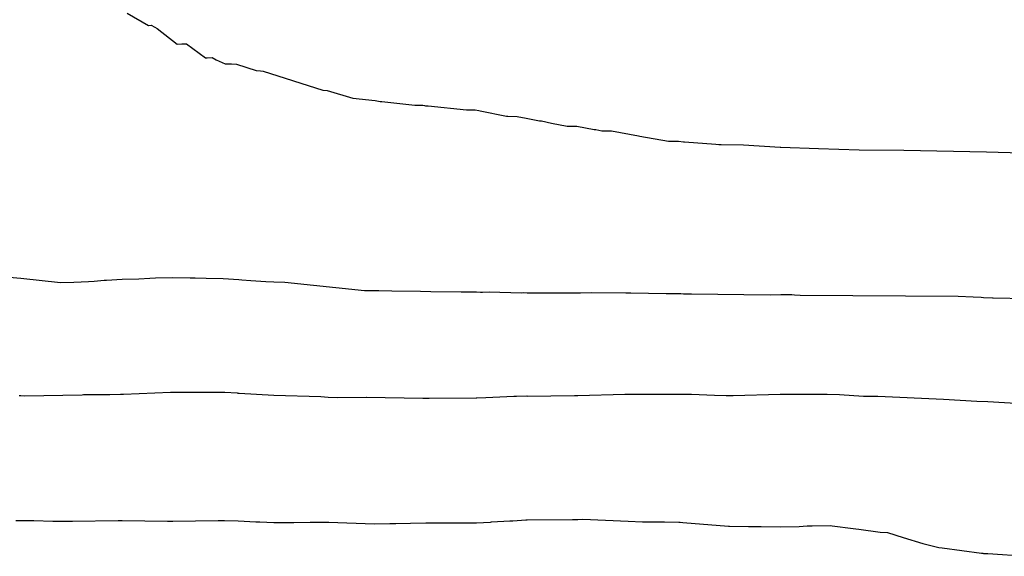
# Model space of a CAD drawing. Extents: x 158343 to 162498, y 431347 to 434500.
# Tile 162 of 248: x 159543 to 159562, y 434074 to 434084. Entities that reach past the tile are written whole.
import ezdxf

# ---------------------------------------------------------------- set-up
doc = ezdxf.new("R2010")
doc.units = 0
doc.header["$LTSCALE"] = 10
doc.header["$MEASUREMENT"] = 0
doc.layers.add('000_arcering', color=8, linetype='CONTINUOUS')
doc.layers.add('def. con-hoogtelijn (index)', color=8, linetype='CONTINUOUS')

# ---------------------------------------------------------------- blocks, each defined once
blk = doc.blocks.new('bestaande hoogtelijnen')
at = {"layer": 'def. con-hoogtelijn (index)'}
for p, q in [((-122.89, 18.01), (-122.473, 17.766)), ((-122.89, 18.01), (-122.473, 17.766)), ((-122.473, 17.766), (-122.419, 17.772)), ((-122.473, 17.766), (-122.419, 17.772)), ((-122.419, 17.772), (-122.344, 17.73)), ((-122.419, 17.772), (-122.344, 17.73)), ((-122.344, 17.73), (-122.301, 17.704)), ((-122.344, 17.73), (-122.301, 17.704)), ((-122.301, 17.704), (-121.901, 17.395)), ((-122.301, 17.704), (-121.901, 17.395)), ((-121.901, 17.395), (-121.814, 17.4)), ((-121.901, 17.395), (-121.814, 17.4)), ((-121.814, 17.4), (-121.719, 17.402)), ((-121.814, 17.4), (-121.719, 17.402)), ((-121.719, 17.402), (-121.342, 17.125)), ((-121.719, 17.402), (-121.342, 17.125)), ((-121.342, 17.125), (-121.311, 17.127)), ((-121.342, 17.125), (-121.311, 17.127)), ((-121.311, 17.127), (-121.214, 17.129)), ((-121.311, 17.127), (-121.214, 17.129)), ((-121.214, 17.129), (-121.135, 17.086)), ((-121.214, 17.129), (-121.135, 17.086)), ((-121.135, 17.086), (-120.954, 17.007)), ((-121.135, 17.086), (-120.954, 17.007)), ((-120.954, 17.007), (-120.857, 17.004)), ((-120.954, 17.007), (-120.857, 17.004)), ((-120.857, 17.004), (-120.828, 17.004)), ((-120.857, 17.004), (-120.828, 17.004)), ((-120.828, 17.004), (-120.732, 17.002)), ((-120.828, 17.004), (-120.732, 17.002)), ((-120.732, 17.002), (-120.343, 16.872)), ((-120.732, 17.002), (-120.343, 16.872)), ((-120.343, 16.872), (-120.256, 16.866)), ((-120.343, 16.872), (-120.256, 16.866)), ((-120.256, 16.866), (-120.205, 16.863)), ((-120.256, 16.866), (-120.205, 16.863)), ((-120.205, 16.863), (-119.026, 16.486)), ((-120.205, 16.863), (-119.026, 16.486)), ((-119.026, 16.486), (-118.942, 16.48)), ((-119.026, 16.486), (-118.942, 16.48)), ((-118.942, 16.48), (-118.436, 16.327)), ((-118.942, 16.48), (-118.436, 16.327)), ((-118.436, 16.327), (-117.992, 16.282)), ((-118.436, 16.327), (-117.992, 16.282)), ((-117.992, 16.282), (-117.891, 16.263)), ((-117.992, 16.282), (-117.891, 16.263)), ((-117.891, 16.263), (-117.859, 16.262)), ((-117.891, 16.263), (-117.859, 16.262)), ((-117.859, 16.262), (-117.212, 16.191)), ((-117.859, 16.262), (-117.212, 16.191)), ((-117.212, 16.191), (-117.051, 16.189)), ((-117.212, 16.191), (-117.051, 16.189)), ((-117.051, 16.189), (-117.021, 16.184)), ((-117.051, 16.189), (-117.021, 16.184)), ((-117.021, 16.184), (-117, 16.18)), ((-117.021, 16.184), (-117, 16.18)), ((-117, 16.18), (-116.943, 16.179)), ((-117, 16.18), (-116.943, 16.179)), ((-116.943, 16.179), (-116.186, 16.098)), ((-116.943, 16.179), (-116.186, 16.098)), ((-116.186, 16.098), (-116.017, 16.095)), ((-116.186, 16.098), (-116.017, 16.095)), ((-116.017, 16.095), (-115.944, 16.082)), ((-116.017, 16.095), (-115.944, 16.082)), ((-115.944, 16.082), (-115.919, 16.081)), ((-115.944, 16.082), (-115.919, 16.081)), ((-115.919, 16.081), (-115.395, 15.973)), ((-115.919, 16.081), (-115.395, 15.973)), ((-115.395, 15.973), (-115.371, 15.973)), ((-115.395, 15.973), (-115.371, 15.973)), ((-115.371, 15.973), (-115.19, 15.967)), ((-115.371, 15.973), (-115.19, 15.967)), ((-115.19, 15.967), (-115.01, 15.936)), ((-115.19, 15.967), (-115.01, 15.936)), ((-115.01, 15.936), (-114.745, 15.883)), ((-115.01, 15.936), (-114.745, 15.883)), ((-114.745, 15.883), (-114.727, 15.882)), ((-114.745, 15.883), (-114.727, 15.882)), ((-114.727, 15.882), (-114.71, 15.882)), ((-114.727, 15.882), (-114.71, 15.882)), ((-114.71, 15.882), (-114.507, 15.837)), ((-114.71, 15.882), (-114.507, 15.837)), ((-114.507, 15.837), (-114.197, 15.778)), ((-114.507, 15.837), (-114.197, 15.778)), ((-114.197, 15.778), (-114.009, 15.778)), ((-114.197, 15.778), (-114.009, 15.778)), ((-114.009, 15.778), (-113.669, 15.709)), ((-114.009, 15.778), (-113.669, 15.709)), ((-113.669, 15.709), (-113.636, 15.708)), ((-113.669, 15.709), (-113.636, 15.708)), ((-113.636, 15.708), (-113.516, 15.686)), ((-113.636, 15.708), (-113.516, 15.686)), ((-113.516, 15.686), (-113.324, 15.684)), ((-113.516, 15.686), (-113.324, 15.684)), ((-113.324, 15.684), (-112.792, 15.581)), ((-113.324, 15.684), (-112.792, 15.581)), ((-112.792, 15.581), (-112.764, 15.58)), ((-112.792, 15.581), (-112.764, 15.58)), ((-112.764, 15.58), (-112.201, 15.48)), ((-112.764, 15.58), (-112.201, 15.48)), ((-112.201, 15.48), (-112.002, 15.476)), ((-112.201, 15.48), (-112.002, 15.476)), ((-112.002, 15.476), (-111.899, 15.465)), ((-112.002, 15.476), (-111.899, 15.465)), ((-111.899, 15.465), (-111.879, 15.465)), ((-111.899, 15.465), (-111.879, 15.465)), ((-111.879, 15.465), (-111.263, 15.42)), ((-111.879, 15.465), (-111.263, 15.42)), ((-111.263, 15.42), (-111.204, 15.414)), ((-111.263, 15.42), (-111.204, 15.414)), ((-111.204, 15.414), (-111.156, 15.41)), ((-111.204, 15.414), (-111.156, 15.41)), ((-111.156, 15.41), (-110.717, 15.404)), ((-111.156, 15.41), (-110.717, 15.404)), ((-110.717, 15.404), (-109.995, 15.363)), ((-110.717, 15.404), (-109.995, 15.363)), ((-109.995, 15.363), (-109.982, 15.362)), ((-109.995, 15.363), (-109.982, 15.362)), ((-109.982, 15.362), (-109.235, 15.331)), ((-109.982, 15.362), (-109.235, 15.331)), ((-109.235, 15.331), (-108.432, 15.309)), ((-109.235, 15.331), (-108.432, 15.309)), ((-108.432, 15.309), (-107.549, 15.303)), ((-108.432, 15.309), (-107.549, 15.303)), ((-107.549, 15.303), (-105.915, 15.271)), ((-107.549, 15.303), (-105.915, 15.271)), ((-105.915, 15.271), (-105.216, 15.25)), ((-105.915, 15.271), (-105.216, 15.25)), ((-125.376, 12.803), (-124.992, 12.776)), ((-125.376, 12.803), (-124.992, 12.776)), ((-125.376, 12.803), (-124.992, 12.776)), ((-124.992, 12.776), (-124.206, 12.687)), ((-124.992, 12.776), (-124.206, 12.687)), ((-124.992, 12.776), (-124.206, 12.687)), ((-124.206, 12.687), (-123.943, 12.693)), ((-124.206, 12.687), (-123.943, 12.693)), ((-124.206, 12.687), (-123.943, 12.693)), ((-123.943, 12.693), (-123.658, 12.71)), ((-123.943, 12.693), (-123.658, 12.71)), ((-123.943, 12.693), (-123.658, 12.71)), ((-123.658, 12.71), (-123.543, 12.711)), ((-123.658, 12.71), (-123.543, 12.711)), ((-123.658, 12.71), (-123.543, 12.711)), ((-123.543, 12.711), (-123.349, 12.733)), ((-123.543, 12.711), (-123.349, 12.733)), ((-123.543, 12.711), (-123.349, 12.733)), ((-123.349, 12.733), (-123.299, 12.734)), ((-123.349, 12.733), (-123.299, 12.734)), ((-123.349, 12.733), (-123.299, 12.734)), ((-123.299, 12.734), (-122.992, 12.75)), ((-123.299, 12.734), (-122.992, 12.75)), ((-123.299, 12.734), (-122.992, 12.75)), ((-122.992, 12.75), (-122.658, 12.761)), ((-122.992, 12.75), (-122.658, 12.761)), ((-122.992, 12.75), (-122.658, 12.761)), ((-122.658, 12.761), (-122.444, 12.77)), ((-122.658, 12.761), (-122.444, 12.77)), ((-122.658, 12.761), (-122.444, 12.77)), ((-122.444, 12.77), (-122.334, 12.777)), ((-122.444, 12.77), (-122.334, 12.777)), ((-122.444, 12.77), (-122.334, 12.777)), ((-122.334, 12.777), (-121.992, 12.787)), ((-122.334, 12.777), (-121.992, 12.787)), ((-122.334, 12.777), (-121.992, 12.787)), ((-121.992, 12.787), (-121.65, 12.778)), ((-121.992, 12.787), (-121.65, 12.778)), ((-121.992, 12.787), (-121.65, 12.778)), ((-121.65, 12.778), (-121.548, 12.777)), ((-121.65, 12.778), (-121.548, 12.777)), ((-121.65, 12.778), (-121.548, 12.777)), ((-121.548, 12.777), (-121.333, 12.776)), ((-121.548, 12.777), (-121.333, 12.776)), ((-121.548, 12.777), (-121.333, 12.776)), ((-121.333, 12.776), (-120.992, 12.767)), ((-121.333, 12.776), (-120.992, 12.767)), ((-121.333, 12.776), (-120.992, 12.767)), ((-120.992, 12.767), (-120.683, 12.744)), ((-120.992, 12.767), (-120.683, 12.744)), ((-120.992, 12.767), (-120.683, 12.744)), ((-120.683, 12.744), (-120.627, 12.741)), ((-120.683, 12.744), (-120.627, 12.741)), ((-120.683, 12.744), (-120.627, 12.741)), ((-120.627, 12.741), (-120.447, 12.729)), ((-120.627, 12.741), (-120.447, 12.729)), ((-120.627, 12.741), (-120.447, 12.729)), ((-120.447, 12.729), (-120.15, 12.707)), ((-120.447, 12.729), (-120.15, 12.707)), ((-120.447, 12.729), (-120.15, 12.707)), ((-120.15, 12.707), (-119.992, 12.698)), ((-120.15, 12.707), (-119.992, 12.698)), ((-120.15, 12.707), (-119.992, 12.698)), ((-119.992, 12.698), (-119.778, 12.692)), ((-119.992, 12.698), (-119.778, 12.692)), ((-119.992, 12.698), (-119.778, 12.692)), ((-119.778, 12.692), (-118.206, 12.532)), ((-119.778, 12.692), (-118.206, 12.532)), ((-119.778, 12.692), (-118.206, 12.532)), ((-118.206, 12.532), (-118.166, 12.531)), ((-118.206, 12.532), (-118.166, 12.531)), ((-118.206, 12.532), (-118.166, 12.531)), ((-118.166, 12.531), (-118.033, 12.532)), ((-118.166, 12.531), (-118.033, 12.532)), ((-118.166, 12.531), (-118.033, 12.532)), ((-118.033, 12.532), (-117.922, 12.529)), ((-118.033, 12.532), (-117.922, 12.529)), ((-118.033, 12.532), (-117.922, 12.529)), ((-117.922, 12.529), (-117.666, 12.525)), ((-117.922, 12.529), (-117.666, 12.525)), ((-117.922, 12.529), (-117.666, 12.525)), ((-117.666, 12.525), (-117.096, 12.517)), ((-117.666, 12.525), (-117.096, 12.517)), ((-117.666, 12.525), (-117.096, 12.517)), ((-117.096, 12.517), (-116.894, 12.511)), ((-117.096, 12.517), (-116.894, 12.511)), ((-117.096, 12.517), (-116.894, 12.511)), ((-116.894, 12.511), (-116.295, 12.501)), ((-116.894, 12.511), (-116.295, 12.501)), ((-116.894, 12.511), (-116.295, 12.501)), ((-116.295, 12.501), (-116.08, 12.503)), ((-116.295, 12.501), (-116.08, 12.503)), ((-116.295, 12.501), (-116.08, 12.503)), ((-116.08, 12.503), (-115.992, 12.501)), ((-116.08, 12.503), (-115.992, 12.501)), ((-116.08, 12.503), (-115.992, 12.501)), ((-115.992, 12.501), (-115.91, 12.497)), ((-115.992, 12.501), (-115.91, 12.497)), ((-115.992, 12.501), (-115.91, 12.497)), ((-115.91, 12.497), (-115.869, 12.499)), ((-115.91, 12.497), (-115.869, 12.499)), ((-115.91, 12.497), (-115.869, 12.499)), ((-115.869, 12.499), (-115.742, 12.504)), ((-115.869, 12.499), (-115.742, 12.504)), ((-115.869, 12.499), (-115.742, 12.504)), ((-115.742, 12.504), (-115.102, 12.486)), ((-115.742, 12.504), (-115.102, 12.486)), ((-115.742, 12.504), (-115.102, 12.486)), ((-115.102, 12.486), (-115.055, 12.487)), ((-115.102, 12.486), (-115.055, 12.487)), ((-115.102, 12.486), (-115.055, 12.487)), ((-115.055, 12.487), (-114.992, 12.484)), ((-115.055, 12.487), (-114.992, 12.484)), ((-115.055, 12.487), (-114.992, 12.484)), ((-114.992, 12.484), (-114.932, 12.483)), ((-114.992, 12.484), (-114.932, 12.483)), ((-114.992, 12.484), (-114.932, 12.483)), ((-114.932, 12.483), (-114.718, 12.485)), ((-114.932, 12.483), (-114.718, 12.485)), ((-114.932, 12.483), (-114.718, 12.485)), ((-114.718, 12.485), (-114.051, 12.485)), ((-114.718, 12.485), (-114.051, 12.485)), ((-114.718, 12.485), (-114.051, 12.485)), ((-114.051, 12.485), (-113.936, 12.482)), ((-114.051, 12.485), (-113.936, 12.482)), ((-114.051, 12.485), (-113.936, 12.482)), ((-113.936, 12.482), (-113.721, 12.489)), ((-113.936, 12.482), (-113.721, 12.489)), ((-113.936, 12.482), (-113.721, 12.489)), ((-113.721, 12.489), (-113.042, 12.483)), ((-113.721, 12.489), (-113.042, 12.483)), ((-113.721, 12.489), (-113.042, 12.483)), ((-113.042, 12.483), (-112.944, 12.48)), ((-113.042, 12.483), (-112.944, 12.48)), ((-113.042, 12.483), (-112.944, 12.48)), ((-112.944, 12.48), (-112.243, 12.469)), ((-112.944, 12.48), (-112.243, 12.469)), ((-112.944, 12.48), (-112.243, 12.469)), ((-112.243, 12.469), (-112.028, 12.469)), ((-112.243, 12.469), (-112.028, 12.469)), ((-112.243, 12.469), (-112.028, 12.469)), ((-112.028, 12.469), (-111.957, 12.468)), ((-112.028, 12.469), (-111.957, 12.468)), ((-112.028, 12.469), (-111.957, 12.468)), ((-111.957, 12.468), (-111.901, 12.466)), ((-111.957, 12.468), (-111.901, 12.466)), ((-111.957, 12.468), (-111.901, 12.466)), ((-111.901, 12.466), (-111.796, 12.463)), ((-111.901, 12.466), (-111.796, 12.463)), ((-111.901, 12.466), (-111.796, 12.463)), ((-111.796, 12.463), (-111.743, 12.461)), ((-111.796, 12.463), (-111.743, 12.461)), ((-111.796, 12.463), (-111.743, 12.461)), ((-111.743, 12.461), (-110.191, 12.442)), ((-111.743, 12.461), (-110.191, 12.442)), ((-111.743, 12.461), (-110.191, 12.442)), ((-109.977, 12.448), (-109.763, 12.448)), ((-109.977, 12.448), (-109.763, 12.448)), ((-109.977, 12.448), (-109.763, 12.448)), ((-109.763, 12.448), (-109.707, 12.446)), ((-109.763, 12.448), (-109.707, 12.446)), ((-109.763, 12.448), (-109.707, 12.446)), ((-110.191, 12.442), (-109.977, 12.448)), ((-110.191, 12.442), (-109.977, 12.448)), ((-110.191, 12.442), (-109.977, 12.448)), ((-109.707, 12.446), (-109.597, 12.439)), ((-109.707, 12.446), (-109.597, 12.439)), ((-109.707, 12.446), (-109.597, 12.439)), ((-109.597, 12.439), (-106.475, 12.418)), ((-109.597, 12.439), (-106.475, 12.418)), ((-109.597, 12.439), (-106.475, 12.418)), ((-106.475, 12.418), (-106.177, 12.405)), ((-106.475, 12.418), (-106.177, 12.405)), ((-106.475, 12.418), (-106.177, 12.405)), ((-106.177, 12.405), (-106.024, 12.395)), ((-106.177, 12.405), (-106.024, 12.395)), ((-106.177, 12.405), (-106.024, 12.395)), ((-106.024, 12.395), (-105.975, 12.393)), ((-106.024, 12.395), (-105.975, 12.393)), ((-106.024, 12.395), (-105.975, 12.393)), ((-105.975, 12.393), (-105.797, 12.383)), ((-105.975, 12.393), (-105.797, 12.383)), ((-105.975, 12.393), (-105.797, 12.383)), ((-105.797, 12.383), (-105.784, 12.382)), ((-105.797, 12.383), (-105.784, 12.382)), ((-105.797, 12.383), (-105.784, 12.382)), ((-105.784, 12.382), (-103.42, 12.346)), ((-105.784, 12.382), (-103.42, 12.346)), ((-105.784, 12.382), (-103.42, 12.346)), ((-122.962, 10.483), (-122.033, 10.523)), ((-122.962, 10.483), (-122.033, 10.523)), ((-122.033, 10.523), (-122.023, 10.524)), ((-122.033, 10.523), (-122.023, 10.524)), ((-122.023, 10.524), (-121.992, 10.524)), ((-122.023, 10.524), (-121.992, 10.524)), ((-121.992, 10.524), (-121.961, 10.524)), ((-121.992, 10.524), (-121.961, 10.524)), ((-121.961, 10.524), (-121.952, 10.524)), ((-121.961, 10.524), (-121.952, 10.524)), ((-121.952, 10.524), (-121.023, 10.521)), ((-121.952, 10.524), (-121.023, 10.521)), ((-121.023, 10.521), (-120.992, 10.52)), ((-121.023, 10.521), (-120.992, 10.52)), ((-120.992, 10.52), (-120.964, 10.518)), ((-120.992, 10.52), (-120.964, 10.518)), ((-120.964, 10.518), (-120.72, 10.505)), ((-120.964, 10.518), (-120.72, 10.505)), ((-120.72, 10.505), (-120.704, 10.504)), ((-120.72, 10.505), (-120.704, 10.504)), ((-120.704, 10.504), (-120.677, 10.502)), ((-120.704, 10.504), (-120.677, 10.502)), ((-125.027, 10.457), (-124.992, 10.454)), ((-125.027, 10.457), (-124.992, 10.454)), ((-124.992, 10.454), (-124.92, 10.446)), ((-124.992, 10.454), (-124.92, 10.446)), ((-124.92, 10.446), (-123.778, 10.471)), ((-124.92, 10.446), (-123.778, 10.471)), ((-123.778, 10.471), (-123.752, 10.473)), ((-123.778, 10.471), (-123.752, 10.473)), ((-123.752, 10.473), (-123.254, 10.475)), ((-123.752, 10.473), (-123.254, 10.475)), ((-123.254, 10.475), (-123.236, 10.477)), ((-123.254, 10.475), (-123.236, 10.477)), ((-123.236, 10.477), (-123.02, 10.481)), ((-123.236, 10.477), (-123.02, 10.481)), ((-123.02, 10.481), (-122.992, 10.482)), ((-123.02, 10.481), (-122.992, 10.482)), ((-122.992, 10.482), (-122.962, 10.483)), ((-122.992, 10.482), (-122.962, 10.483)), ((-120.677, 10.502), (-119.992, 10.46)), ((-120.677, 10.502), (-119.992, 10.46)), ((-119.992, 10.46), (-119.063, 10.435)), ((-119.992, 10.46), (-119.063, 10.435)), ((-119.063, 10.435), (-118.92, 10.42)), ((-119.063, 10.435), (-118.92, 10.42)), ((-118.92, 10.42), (-118.745, 10.419)), ((-118.92, 10.42), (-118.745, 10.419)), ((-118.745, 10.419), (-118.171, 10.423)), ((-118.745, 10.419), (-118.171, 10.423)), ((-118.171, 10.423), (-118.161, 10.422)), ((-118.171, 10.423), (-118.161, 10.422)), ((-118.161, 10.422), (-117.053, 10.405)), ((-118.161, 10.422), (-117.053, 10.405)), ((-117.053, 10.405), (-117.001, 10.404)), ((-117.053, 10.405), (-117.001, 10.404)), ((-117.001, 10.404), (-116.983, 10.404)), ((-117.001, 10.404), (-116.983, 10.404)), ((-116.983, 10.404), (-116.929, 10.403)), ((-116.983, 10.404), (-116.929, 10.403)), ((-116.929, 10.403), (-116, 10.411)), ((-116.929, 10.403), (-116, 10.411)), ((-116, 10.411), (-115.992, 10.411)), ((-116, 10.411), (-115.992, 10.411)), ((-115.992, 10.411), (-115.984, 10.41)), ((-115.992, 10.411), (-115.984, 10.41)), ((-115.984, 10.41), (-115.809, 10.416)), ((-115.984, 10.41), (-115.809, 10.416)), ((-115.809, 10.416), (-115.256, 10.441)), ((-115.809, 10.416), (-115.256, 10.441)), ((-115.256, 10.441), (-115.198, 10.439)), ((-115.256, 10.441), (-115.198, 10.439)), ((-115.198, 10.439), (-114.998, 10.446)), ((-115.198, 10.439), (-114.998, 10.446)), ((-114.998, 10.446), (-114.992, 10.445)), ((-114.998, 10.446), (-114.992, 10.445)), ((-114.992, 10.445), (-114.987, 10.445)), ((-114.992, 10.445), (-114.987, 10.445)), ((-114.987, 10.445), (-114.058, 10.453)), ((-114.987, 10.445), (-114.058, 10.453)), ((-114.058, 10.453), (-113.997, 10.453)), ((-114.058, 10.453), (-113.997, 10.453)), ((-113.997, 10.453), (-113.987, 10.453)), ((-113.997, 10.453), (-113.987, 10.453)), ((-113.987, 10.453), (-113.058, 10.484)), ((-113.987, 10.453), (-113.058, 10.484)), ((-113.058, 10.484), (-112.996, 10.484)), ((-113.058, 10.484), (-112.996, 10.484)), ((-112.996, 10.484), (-112.988, 10.483)), ((-112.996, 10.484), (-112.988, 10.483)), ((-112.988, 10.483), (-112.924, 10.482)), ((-112.988, 10.483), (-112.924, 10.482)), ((-112.924, 10.482), (-111.995, 10.484)), ((-112.924, 10.482), (-111.995, 10.484)), ((-111.995, 10.484), (-111.989, 10.484)), ((-111.995, 10.484), (-111.989, 10.484)), ((-111.989, 10.484), (-111.746, 10.479)), ((-111.989, 10.484), (-111.746, 10.479)), ((-111.746, 10.479), (-111.287, 10.463)), ((-111.746, 10.479), (-111.287, 10.463)), ((-111.287, 10.463), (-111.06, 10.458)), ((-111.287, 10.463), (-111.06, 10.458)), ((-111.06, 10.458), (-110.919, 10.456)), ((-111.06, 10.458), (-110.919, 10.456)), ((-110.919, 10.456), (-109.991, 10.481)), ((-110.919, 10.456), (-109.991, 10.481)), ((-109.991, 10.481), (-109.062, 10.484)), ((-109.991, 10.481), (-109.062, 10.484)), ((-109.062, 10.484), (-108.823, 10.474)), ((-109.062, 10.484), (-108.823, 10.474)), ((-108.823, 10.474), (-108.344, 10.445)), ((-108.823, 10.474), (-108.344, 10.445)), ((-108.344, 10.445), (-108.06, 10.443)), ((-108.344, 10.445), (-108.06, 10.443)), ((-108.06, 10.443), (-106.768, 10.386)), ((-108.06, 10.443), (-106.768, 10.386)), ((-106.768, 10.386), (-106.105, 10.345)), ((-106.768, 10.386), (-106.105, 10.345)), ((-106.105, 10.345), (-105.89, 10.335)), ((-106.105, 10.345), (-105.89, 10.335)), ((-105.89, 10.335), (-105.122, 10.29)), ((-105.89, 10.335), (-105.122, 10.29)), ((-125.092, 7.988), (-124.992, 7.989)), ((-125.092, 7.988), (-124.992, 7.989)), ((-125.092, 7.988), (-124.992, 7.989)), ((-124.992, 7.989), (-124.737, 7.984)), ((-124.992, 7.989), (-124.737, 7.984)), ((-124.992, 7.989), (-124.737, 7.984)), ((-124.737, 7.984), (-124.358, 7.973)), ((-124.737, 7.984), (-124.358, 7.973)), ((-124.737, 7.984), (-124.358, 7.973)), ((-124.358, 7.973), (-124.235, 7.975)), ((-124.358, 7.973), (-124.235, 7.975)), ((-124.358, 7.973), (-124.235, 7.975)), ((-124.235, 7.975), (-123.969, 7.97)), ((-124.235, 7.975), (-123.969, 7.97)), ((-124.235, 7.975), (-123.969, 7.97)), ((-123.969, 7.97), (-123.069, 7.986)), ((-123.969, 7.97), (-123.069, 7.986)), ((-123.969, 7.97), (-123.069, 7.986)), ((-123.069, 7.986), (-123.015, 7.986)), ((-123.069, 7.986), (-123.015, 7.986)), ((-123.069, 7.986), (-123.015, 7.986)), ((-123.015, 7.986), (-122.992, 7.987)), ((-123.015, 7.986), (-122.992, 7.987)), ((-123.015, 7.986), (-122.992, 7.987)), ((-122.992, 7.987), (-122.092, 7.97)), ((-122.992, 7.987), (-122.092, 7.97)), ((-122.992, 7.987), (-122.092, 7.97)), ((-122.092, 7.97), (-121.992, 7.975)), ((-122.092, 7.97), (-121.992, 7.975)), ((-122.092, 7.97), (-121.992, 7.975)), ((-121.992, 7.975), (-121.092, 7.989)), ((-121.992, 7.975), (-121.092, 7.989)), ((-121.992, 7.975), (-121.092, 7.989)), ((-121.092, 7.989), (-120.992, 7.989)), ((-121.092, 7.989), (-120.992, 7.989)), ((-121.092, 7.989), (-120.992, 7.989)), ((-120.992, 7.989), (-120.966, 7.987)), ((-120.992, 7.989), (-120.966, 7.987)), ((-120.992, 7.989), (-120.966, 7.987)), ((-120.966, 7.987), (-120.699, 7.979)), ((-120.966, 7.987), (-120.699, 7.979)), ((-120.966, 7.987), (-120.699, 7.979)), ((-120.699, 7.979), (-120.348, 7.963)), ((-120.699, 7.979), (-120.348, 7.963)), ((-120.699, 7.979), (-120.348, 7.963)), ((-115.692, 7.957), (-115.33, 7.98)), ((-115.692, 7.957), (-115.33, 7.98)), ((-115.692, 7.957), (-115.33, 7.98)), ((-115.33, 7.98), (-115.271, 7.983)), ((-115.33, 7.98), (-115.271, 7.983)), ((-115.33, 7.98), (-115.271, 7.983)), ((-115.271, 7.983), (-115.013, 7.997)), ((-115.271, 7.983), (-115.013, 7.997)), ((-115.271, 7.983), (-115.013, 7.997)), ((-115.013, 7.997), (-114.992, 7.998)), ((-115.013, 7.997), (-114.992, 7.998)), ((-115.013, 7.997), (-114.992, 7.998)), ((-114.992, 7.998), (-114.092, 8.007)), ((-114.992, 7.998), (-114.092, 8.007)), ((-114.992, 7.998), (-114.092, 8.007)), ((-114.092, 8.007), (-113.992, 8.008)), ((-114.092, 8.007), (-113.992, 8.008)), ((-114.092, 8.007), (-113.992, 8.008)), ((-113.992, 8.008), (-113.892, 8.011)), ((-113.992, 8.008), (-113.892, 8.011)), ((-113.992, 8.008), (-113.892, 8.011)), ((-113.892, 8.011), (-112.992, 7.97)), ((-113.892, 8.011), (-112.992, 7.97)), ((-113.892, 8.011), (-112.992, 7.97)), ((-120.348, 7.963), (-120.274, 7.958)), ((-120.348, 7.963), (-120.274, 7.958)), ((-120.348, 7.963), (-120.274, 7.958)), ((-120.274, 7.958), (-119.992, 7.949)), ((-120.274, 7.958), (-119.992, 7.949)), ((-120.274, 7.958), (-119.992, 7.949)), ((-119.992, 7.949), (-119.701, 7.95)), ((-119.992, 7.949), (-119.701, 7.95)), ((-119.992, 7.949), (-119.701, 7.95)), ((-119.701, 7.95), (-119.601, 7.947)), ((-119.701, 7.95), (-119.601, 7.947)), ((-119.701, 7.95), (-119.601, 7.947)), ((-119.601, 7.947), (-119.279, 7.951)), ((-119.601, 7.947), (-119.279, 7.951)), ((-119.601, 7.947), (-119.279, 7.951)), ((-119.279, 7.951), (-118.992, 7.951)), ((-119.279, 7.951), (-118.992, 7.951)), ((-119.279, 7.951), (-118.992, 7.951)), ((-118.992, 7.951), (-118.973, 7.951)), ((-118.992, 7.951), (-118.973, 7.951)), ((-118.992, 7.951), (-118.973, 7.951)), ((-118.973, 7.951), (-118.911, 7.952)), ((-118.973, 7.951), (-118.911, 7.952)), ((-118.973, 7.951), (-118.911, 7.952)), ((-118.911, 7.952), (-118.011, 7.923)), ((-118.911, 7.952), (-118.011, 7.923)), ((-118.911, 7.952), (-118.011, 7.923)), ((-118.011, 7.923), (-117.702, 7.929)), ((-118.011, 7.923), (-117.702, 7.929)), ((-118.011, 7.923), (-117.702, 7.929)), ((-117.702, 7.929), (-117.583, 7.927)), ((-117.702, 7.929), (-117.583, 7.927)), ((-117.702, 7.929), (-117.583, 7.927)), ((-117.583, 7.927), (-117.292, 7.936)), ((-117.583, 7.927), (-117.292, 7.936)), ((-117.583, 7.927), (-117.292, 7.936)), ((-117.292, 7.936), (-116.992, 7.942)), ((-117.292, 7.936), (-116.992, 7.942)), ((-117.292, 7.936), (-116.992, 7.942)), ((-116.992, 7.942), (-116.698, 7.943)), ((-116.992, 7.942), (-116.698, 7.943)), ((-116.992, 7.942), (-116.698, 7.943)), ((-116.698, 7.943), (-116.388, 7.94)), ((-116.698, 7.943), (-116.388, 7.94)), ((-116.698, 7.943), (-116.388, 7.94)), ((-116.388, 7.94), (-116.288, 7.941)), ((-116.388, 7.94), (-116.288, 7.941)), ((-116.388, 7.94), (-116.288, 7.941)), ((-116.288, 7.941), (-115.992, 7.941)), ((-116.288, 7.941), (-115.992, 7.941)), ((-116.288, 7.941), (-115.992, 7.941)), ((-115.992, 7.941), (-115.711, 7.956)), ((-115.992, 7.941), (-115.711, 7.956)), ((-115.992, 7.941), (-115.711, 7.956)), ((-115.711, 7.956), (-115.692, 7.957)), ((-115.711, 7.956), (-115.692, 7.957)), ((-115.711, 7.956), (-115.692, 7.957)), ((-112.992, 7.97), (-112.709, 7.963)), ((-112.992, 7.97), (-112.709, 7.963)), ((-112.992, 7.97), (-112.709, 7.963)), ((-112.709, 7.963), (-112.609, 7.963)), ((-112.709, 7.963), (-112.609, 7.963)), ((-112.709, 7.963), (-112.609, 7.963)), ((-112.609, 7.963), (-112.277, 7.96)), ((-112.609, 7.963), (-112.277, 7.96)), ((-112.609, 7.963), (-112.277, 7.96)), ((-112.277, 7.96), (-111.992, 7.952)), ((-112.277, 7.96), (-111.992, 7.952)), ((-112.277, 7.96), (-111.992, 7.952)), ((-111.992, 7.952), (-111.966, 7.952)), ((-111.992, 7.952), (-111.966, 7.952)), ((-111.992, 7.952), (-111.966, 7.952)), ((-111.966, 7.952), (-111.916, 7.95)), ((-111.966, 7.952), (-111.916, 7.95)), ((-111.966, 7.952), (-111.916, 7.95)), ((-111.916, 7.95), (-111.016, 7.876)), ((-111.916, 7.95), (-111.016, 7.876)), ((-111.916, 7.95), (-111.016, 7.876)), ((-111.016, 7.876), (-110.992, 7.875)), ((-111.016, 7.876), (-110.992, 7.875)), ((-111.016, 7.876), (-110.992, 7.875)), ((-110.992, 7.875), (-110.617, 7.868)), ((-110.992, 7.875), (-110.617, 7.868)), ((-110.992, 7.875), (-110.617, 7.868)), ((-110.617, 7.868), (-110.467, 7.868)), ((-110.617, 7.868), (-110.467, 7.868)), ((-110.617, 7.868), (-110.467, 7.868)), ((-110.467, 7.868), (-110.367, 7.87)), ((-110.467, 7.868), (-110.367, 7.87)), ((-110.467, 7.868), (-110.367, 7.87)), ((-110.367, 7.87), (-109.992, 7.862)), ((-110.367, 7.87), (-109.992, 7.862)), ((-110.367, 7.87), (-109.992, 7.862)), ((-109.992, 7.862), (-109.615, 7.868)), ((-109.992, 7.862), (-109.615, 7.868)), ((-109.992, 7.862), (-109.615, 7.868)), ((-109.615, 7.868), (-109.459, 7.879)), ((-109.615, 7.868), (-109.459, 7.879)), ((-109.615, 7.868), (-109.459, 7.879)), ((-109.459, 7.879), (-109.359, 7.879)), ((-109.459, 7.879), (-109.359, 7.879)), ((-109.459, 7.879), (-109.359, 7.879)), ((-109.359, 7.879), (-108.992, 7.885)), ((-109.359, 7.879), (-108.992, 7.885)), ((-109.359, 7.879), (-108.992, 7.885)), ((-108.992, 7.885), (-108.966, 7.884)), ((-108.992, 7.885), (-108.966, 7.884)), ((-108.992, 7.885), (-108.966, 7.884)), ((-108.966, 7.884), (-108.548, 7.827)), ((-108.966, 7.884), (-108.548, 7.827)), ((-108.966, 7.884), (-108.548, 7.827)), ((-108.548, 7.827), (-108.497, 7.824)), ((-108.548, 7.827), (-108.497, 7.824)), ((-108.548, 7.827), (-108.497, 7.824)), ((-108.497, 7.824), (-108.439, 7.817)), ((-108.497, 7.824), (-108.439, 7.817)), ((-108.497, 7.824), (-108.439, 7.817)), ((-108.439, 7.817), (-108.015, 7.756)), ((-108.439, 7.817), (-108.015, 7.756)), ((-108.439, 7.817), (-108.015, 7.756)), ((-108.015, 7.756), (-107.875, 7.75)), ((-108.015, 7.756), (-107.875, 7.75)), ((-108.015, 7.756), (-107.875, 7.75)), ((-107.875, 7.75), (-107.563, 7.648)), ((-107.875, 7.75), (-107.563, 7.648)), ((-107.875, 7.75), (-107.563, 7.648)), ((-107.563, 7.648), (-107.172, 7.532)), ((-107.563, 7.648), (-107.172, 7.532)), ((-107.563, 7.648), (-107.172, 7.532)), ((-107.172, 7.532), (-106.86, 7.451)), ((-107.172, 7.532), (-106.86, 7.451)), ((-107.172, 7.532), (-106.86, 7.451)), ((-106.86, 7.451), (-106.789, 7.446)), ((-106.86, 7.451), (-106.789, 7.446)), ((-106.86, 7.451), (-106.789, 7.446)), ((-106.789, 7.446), (-106.013, 7.339)), ((-106.789, 7.446), (-106.013, 7.339)), ((-106.789, 7.446), (-106.013, 7.339)), ((-106.013, 7.339), (-105.989, 7.338)), ((-106.013, 7.339), (-105.989, 7.338)), ((-106.013, 7.339), (-105.989, 7.338)), ((-105.989, 7.338), (-105.974, 7.337)), ((-105.989, 7.338), (-105.974, 7.337)), ((-105.989, 7.338), (-105.974, 7.337)), ((-105.974, 7.337), (-105.891, 7.332)), ((-105.974, 7.337), (-105.891, 7.332)), ((-105.974, 7.337), (-105.891, 7.332)), ((-105.891, 7.332), (-105.044, 7.279)), ((-105.891, 7.332), (-105.044, 7.279)), ((-105.891, 7.332), (-105.044, 7.279))]:
    blk.add_line(p, q, dxfattribs=at)

msp = doc.modelspace()

# ---------------------------------------------------------------- block references
at = {"layer": '000_arcering'}
msp.add_blockref('bestaande hoogtelijnen', (159667.804, 434066.432), dxfattribs=at)

doc.saveas('drawing.dxf')
